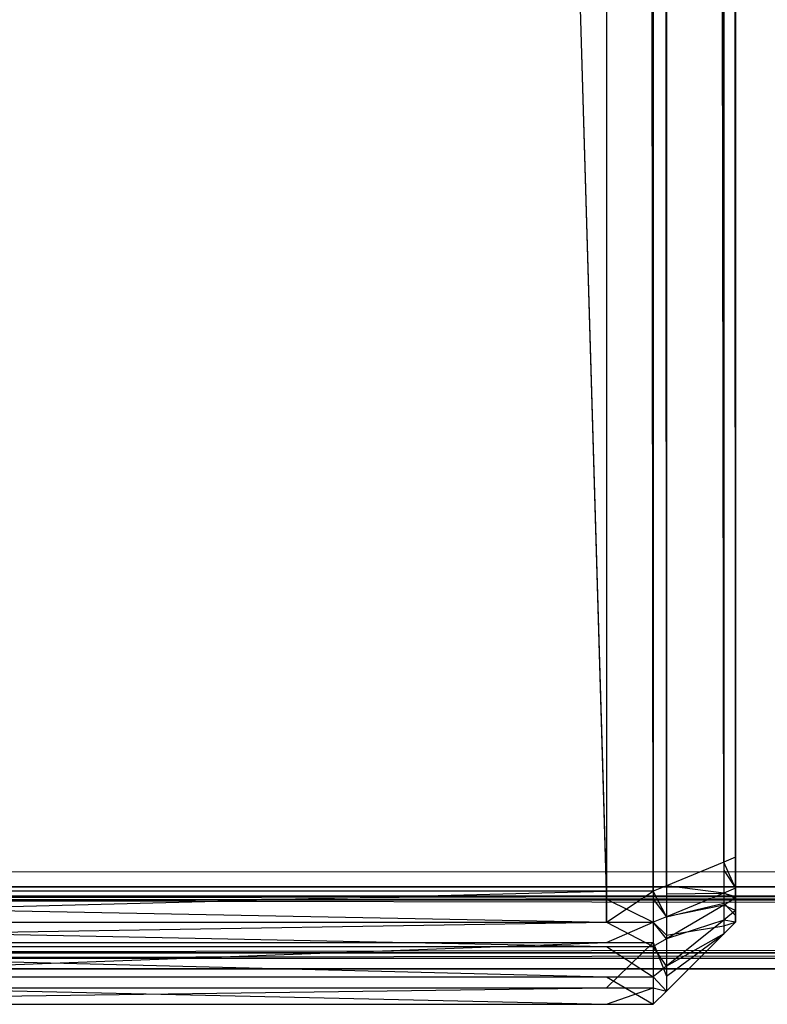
# Model space of a CAD drawing. Extents: x -0.418 to 0, y -0.27 to 0.
# Tile 9 of 77: x -0.41345 to -0.40891, y -0.27015 to -0.26416. Entities that reach past the tile are written whole.
import ezdxf

# ---------------------------------------------------------------- set-up
doc = ezdxf.new("R2010")
doc.units = 0
for name, color, linetype in [('L13_KORPUS1_5___REPLACEMTFOREMP', 7, 'CONTINUOUS'), ('L17_KORPUS1_1___REPLACEMTFOREMP', 7, 'CONTINUOUS'), ('L18_KORPUS1_0___REPLACEMTFOREMP', 7, 'CONTINUOUS')]:
    doc.layers.add(name, color=color, linetype=linetype)

msp = doc.modelspace()

# ---------------------------------------------------------------- linework, layer by layer
at = {"layer": 'L13_KORPUS1_5___REPLACEMTFOREMP', "color": 8}
for points, invisible_edges in [([(-0.409885, -0.269514, 1.509109), (-0.417254, -0.019395, 1.509109), (-0.417254, -0.269514, 1.509109), (-0.409885, -0.269514, 1.509109)], 13), ([(-0.417254, -0.019395, 1.509109), (-0.409885, -0.269514, 1.509109), (-0.409885, -0.022997, 1.509109), (-0.417254, -0.019395, 1.509109)], 14), ([(-0.417254, -0.019449, 0.006606), (-0.409885, -0.269466, 0.006606), (-0.417254, -0.269466, 0.006606), (-0.417254, -0.019449, 0.006606)], 13), ([(-0.409885, -0.269466, 0.006606), (-0.417254, -0.019449, 0.006606), (-0.409885, -0.023052, 0.006606), (-0.409885, -0.269466, 0.006606)], 14), ([(-0.409601, -0.269514, 1.509109), (-0.409885, -0.022997, 1.509109), (-0.409885, -0.269514, 1.509109), (-0.409601, -0.269514, 1.509109)], 13), ([(-0.409885, -0.022997, 1.509109), (-0.409601, -0.269514, 1.509109), (-0.409601, -0.022997, 1.509109), (-0.409885, -0.022997, 1.509109)], 14), ([(-0.409521, -0.269481, 1.509029), (-0.409601, -0.022997, 1.509109), (-0.409601, -0.269514, 1.509109), (-0.409521, -0.269481, 1.509029)], 13), ([(-0.409601, -0.022997, 1.509109), (-0.409521, -0.269481, 1.509029), (-0.409521, -0.02303, 1.509029), (-0.409601, -0.022997, 1.509109)], 14), ([(-0.409885, -0.023052, 0.006606), (-0.409601, -0.269466, 0.006606), (-0.409885, -0.269466, 0.006606), (-0.409885, -0.023052, 0.006606)], 13), ([(-0.409601, -0.269466, 0.006606), (-0.409885, -0.023052, 0.006606), (-0.409601, -0.023052, 0.006606), (-0.409601, -0.269466, 0.006606)], 14), ([(-0.409601, -0.023052, 0.006606), (-0.409521, -0.269433, 0.006686), (-0.409601, -0.269466, 0.006606), (-0.409601, -0.023052, 0.006606)], 13), ([(-0.409521, -0.269433, 0.006686), (-0.409601, -0.023052, 0.006606), (-0.409521, -0.023085, 0.006686), (-0.409521, -0.269433, 0.006686)], 14), ([(-0.409172, -0.269337, 1.50868), (-0.409521, -0.02303, 1.509029), (-0.409521, -0.269481, 1.509029), (-0.409172, -0.269337, 1.50868)], 13), ([(-0.409521, -0.02303, 1.509029), (-0.409172, -0.269337, 1.50868), (-0.409172, -0.023175, 1.50868), (-0.409521, -0.02303, 1.509029)], 14), ([(-0.409521, -0.023085, 0.006686), (-0.409172, -0.269289, 0.007035), (-0.409521, -0.269433, 0.006686), (-0.409521, -0.023085, 0.006686)], 13), ([(-0.409172, -0.269289, 0.007035), (-0.409521, -0.023085, 0.006686), (-0.409172, -0.023229, 0.007035), (-0.409172, -0.269289, 0.007035)], 14), ([(-0.409101, -0.269307, 1.508609), (-0.409172, -0.023175, 1.50868), (-0.409172, -0.269337, 1.50868), (-0.409101, -0.269307, 1.508609)], 13), ([(-0.409172, -0.023175, 1.50868), (-0.409101, -0.269307, 1.508609), (-0.409101, -0.023204, 1.508609), (-0.409172, -0.023175, 1.50868)], 14), ([(-0.409172, -0.023229, 0.007035), (-0.409101, -0.269259, 0.007106), (-0.409172, -0.269289, 0.007035), (-0.409172, -0.023229, 0.007035)], 13), ([(-0.409101, -0.269259, 0.007106), (-0.409172, -0.023229, 0.007035), (-0.409101, -0.023258, 0.007106), (-0.409101, -0.269259, 0.007106)], 14), ([(-0.409101, -0.023204, 1.50839), (-0.409101, -0.269307, 1.508609), (-0.409101, -0.269307, 1.50839), (-0.409101, -0.023204, 1.50839)], 13), ([(-0.409101, -0.269307, 1.508609), (-0.409101, -0.023204, 1.50839), (-0.409101, -0.023204, 1.508609), (-0.409101, -0.269307, 1.508609)], 14), ([(-0.409101, -0.269307, 1.50839), (-0.409101, -0.269259, 0.007325), (-0.409101, -0.023204, 1.50839), (-0.409101, -0.269307, 1.50839)], 13), ([(-0.409101, -0.023204, 1.50839), (-0.409101, -0.269259, 0.007325), (-0.409101, -0.023258, 0.007325), (-0.409101, -0.023204, 1.50839)], 10), ([(-0.409101, -0.023258, 0.007106), (-0.409101, -0.269259, 0.007325), (-0.409101, -0.269259, 0.007106), (-0.409101, -0.023258, 0.007106)], 13), ([(-0.409101, -0.269259, 0.007325), (-0.409101, -0.023258, 0.007106), (-0.409101, -0.023258, 0.007325), (-0.409101, -0.269259, 0.007325)], 14), ([(-0.409101, -0.269447, 0.007106), (-0.409172, -0.269289, 0.007035), (-0.409101, -0.269259, 0.007106), (-0.409101, -0.269447, 0.007106)], 14), ([(-0.409101, -0.269259, 0.007106), (-0.409101, -0.269356, 0.007325), (-0.409101, -0.269447, 0.007106), (-0.409101, -0.269259, 0.007106)], 13), ([(-0.409101, -0.269356, 0.007325), (-0.409101, -0.269259, 0.007106), (-0.409101, -0.269259, 0.007325), (-0.409101, -0.269356, 0.007325)], 14), ([(-0.409101, -0.269356, 1.50839), (-0.409101, -0.269356, 0.007325), (-0.409101, -0.269259, 0.007325), (-0.409101, -0.269356, 1.50839)], 13), ([(-0.409101, -0.269356, 1.50839), (-0.409101, -0.269259, 0.007325), (-0.409101, -0.269307, 1.50839), (-0.409101, -0.269356, 1.50839)], 10), ([(-0.409172, -0.269477, 0.007035), (-0.409521, -0.269433, 0.006686), (-0.409172, -0.269289, 0.007035), (-0.409172, -0.269477, 0.007035)], 14), ([(-0.409521, -0.269481, 1.509029), (-0.409172, -0.269477, 1.50868), (-0.409172, -0.269337, 1.50868), (-0.409521, -0.269481, 1.509029)], 14), ([(-0.409172, -0.269289, 0.007035), (-0.409101, -0.269447, 0.007106), (-0.409172, -0.269477, 0.007035), (-0.409172, -0.269289, 0.007035)], 13), ([(-0.409172, -0.269337, 1.50868), (-0.409101, -0.269447, 1.508609), (-0.409101, -0.269307, 1.508609), (-0.409172, -0.269337, 1.50868)], 14), ([(-0.409101, -0.269447, 1.508609), (-0.409172, -0.269337, 1.50868), (-0.409172, -0.269477, 1.50868), (-0.409101, -0.269447, 1.508609)], 13), ([(-0.409101, -0.269356, 1.50839), (-0.409101, -0.269307, 1.508609), (-0.409101, -0.269447, 1.508609), (-0.409101, -0.269356, 1.50839)], 13), ([(-0.409101, -0.269307, 1.508609), (-0.409101, -0.269356, 1.50839), (-0.409101, -0.269307, 1.50839), (-0.409101, -0.269307, 1.508609)], 14), ([(-0.409101, -0.269447, 1.508609), (-0.409101, -0.269376, 1.50837), (-0.409101, -0.269356, 1.50839), (-0.409101, -0.269447, 1.508609)], 14), ([(-0.409101, -0.26938, 0.007348), (-0.409101, -0.269447, 0.007106), (-0.409101, -0.269356, 0.007325), (-0.409101, -0.26938, 0.007348)], 14), ([(-0.409101, -0.269376, 1.50837), (-0.409101, -0.26938, 0.007348), (-0.409101, -0.269356, 0.007325), (-0.409101, -0.269376, 1.50837)], 13), ([(-0.409101, -0.269376, 1.50837), (-0.409101, -0.269356, 0.007325), (-0.409101, -0.269356, 1.50839), (-0.409101, -0.269376, 1.50837)], 10), ([(-0.409101, -0.269376, 1.50837), (-0.409101, -0.269447, 1.508609), (-0.409101, -0.269498, 1.508558), (-0.409101, -0.269376, 1.50837)], 13), ([(-0.409101, -0.269498, 1.508558), (-0.409101, -0.26942, 1.508327), (-0.409101, -0.269376, 1.50837), (-0.409101, -0.269498, 1.508558)], 14), ([(-0.409101, -0.26942, 1.508327), (-0.409101, -0.269409, 0.007377), (-0.409101, -0.269376, 1.50837), (-0.409101, -0.26942, 1.508327)], 13), ([(-0.409101, -0.269376, 1.50837), (-0.409101, -0.269409, 0.007377), (-0.409101, -0.26938, 0.007348), (-0.409101, -0.269376, 1.50837)], 10), ([(-0.409101, -0.269409, 0.007377), (-0.409101, -0.269508, 0.007168), (-0.409101, -0.26938, 0.007348), (-0.409101, -0.269409, 0.007377)], 14), ([(-0.409101, -0.269447, 0.007106), (-0.409101, -0.26938, 0.007348), (-0.409101, -0.269508, 0.007168), (-0.409101, -0.269447, 0.007106)], 13), ([(-0.409521, -0.269621, 0.006686), (-0.409601, -0.269466, 0.006606), (-0.409521, -0.269433, 0.006686), (-0.409521, -0.269621, 0.006686)], 14), ([(-0.409521, -0.269433, 0.006686), (-0.409172, -0.269477, 0.007035), (-0.409521, -0.269621, 0.006686), (-0.409521, -0.269433, 0.006686)], 13), ([(-0.409172, -0.269477, 1.50868), (-0.409101, -0.269498, 1.508558), (-0.409101, -0.269447, 1.508609), (-0.409172, -0.269477, 1.50868)], 14), ([(-0.409101, -0.269508, 0.007168), (-0.409172, -0.269477, 0.007035), (-0.409101, -0.269447, 0.007106), (-0.409101, -0.269508, 0.007168)], 14), ([(-0.409101, -0.269435, 0.007404), (-0.409101, -0.269584, 0.007244), (-0.409101, -0.269409, 0.007377), (-0.409101, -0.269435, 0.007404)], 14), ([(-0.409101, -0.269508, 0.007168), (-0.409101, -0.269409, 0.007377), (-0.409101, -0.269584, 0.007244), (-0.409101, -0.269508, 0.007168)], 13), ([(-0.409101, -0.269409, 0.007377), (-0.409101, -0.269435, 0.007548), (-0.409101, -0.269435, 0.007404), (-0.409101, -0.269409, 0.007377)], 13), ([(-0.409101, -0.269435, 0.007548), (-0.409101, -0.269409, 0.007377), (-0.409101, -0.269435, 1.508183), (-0.409101, -0.269435, 0.007548)], 10), ([(-0.409101, -0.269435, 1.508183), (-0.409101, -0.269409, 0.007377), (-0.409101, -0.269435, 1.508311), (-0.409101, -0.269435, 1.508183)], 13), ([(-0.409101, -0.269435, 1.508311), (-0.409101, -0.269409, 0.007377), (-0.409101, -0.26942, 1.508327), (-0.409101, -0.269435, 1.508311)], 10), ([(-0.409101, -0.26942, 1.508327), (-0.409101, -0.269498, 1.508558), (-0.409101, -0.269613, 1.508443), (-0.409101, -0.26942, 1.508327)], 13), ([(-0.409101, -0.269613, 1.508443), (-0.409101, -0.269435, 1.508311), (-0.409101, -0.26942, 1.508327), (-0.409101, -0.269613, 1.508443)], 14), ([(-0.409101, -0.269584, 0.007244), (-0.409101, -0.269435, 0.007404), (-0.409101, -0.269654, 0.007313), (-0.409101, -0.269584, 0.007244)], 13), ([(-0.409101, -0.269435, 1.508183), (-0.409101, -0.269654, 1.508402), (-0.409101, -0.269654, 1.508183), (-0.409101, -0.269435, 1.508183)], 13), ([(-0.409101, -0.269654, 1.508402), (-0.409101, -0.269435, 1.508183), (-0.409101, -0.269435, 1.508311), (-0.409101, -0.269654, 1.508402)], 14), ([(-0.409101, -0.269435, 0.007404), (-0.409101, -0.269654, 0.007548), (-0.409101, -0.269654, 0.007313), (-0.409101, -0.269435, 0.007404)], 13), ([(-0.409101, -0.269654, 0.007548), (-0.409101, -0.269435, 0.007404), (-0.409101, -0.269435, 0.007548), (-0.409101, -0.269654, 0.007548)], 14), ([(-0.409101, -0.269435, 1.508311), (-0.409101, -0.269613, 1.508443), (-0.409101, -0.269654, 1.508402), (-0.409101, -0.269435, 1.508311)], 13), ([(-0.409101, -0.269435, 0.007548), (-0.409101, -0.269654, 1.508183), (-0.409101, -0.269654, 0.007548), (-0.409101, -0.269435, 0.007548)], 13), ([(-0.409101, -0.269654, 1.508183), (-0.409101, -0.269435, 0.007548), (-0.409101, -0.269435, 1.508183), (-0.409101, -0.269654, 1.508183)], 14), ([(-0.409885, -0.269466, 0.006606), (-0.417254, -0.269654, 0.006606), (-0.417254, -0.269466, 0.006606), (-0.409885, -0.269466, 0.006606)], 13), ([(-0.417254, -0.269654, 0.006606), (-0.409885, -0.269466, 0.006606), (-0.409885, -0.269654, 0.006606), (-0.417254, -0.269654, 0.006606)], 14), ([(-0.409885, -0.269654, 1.509109), (-0.417254, -0.269514, 1.509109), (-0.417254, -0.269654, 1.509109), (-0.409885, -0.269654, 1.509109)], 13), ([(-0.417254, -0.269514, 1.509109), (-0.409885, -0.269654, 1.509109), (-0.409885, -0.269514, 1.509109), (-0.417254, -0.269514, 1.509109)], 14), ([(-0.409601, -0.269466, 0.006606), (-0.409885, -0.269654, 0.006606), (-0.409885, -0.269466, 0.006606), (-0.409601, -0.269466, 0.006606)], 13), ([(-0.409885, -0.269654, 0.006606), (-0.409601, -0.269466, 0.006606), (-0.409601, -0.269654, 0.006606), (-0.409885, -0.269654, 0.006606)], 14), ([(-0.409601, -0.269654, 1.509109), (-0.409885, -0.269514, 1.509109), (-0.409885, -0.269654, 1.509109), (-0.409601, -0.269654, 1.509109)], 13), ([(-0.409885, -0.269514, 1.509109), (-0.409601, -0.269654, 1.509109), (-0.409601, -0.269514, 1.509109), (-0.409885, -0.269514, 1.509109)], 14), ([(-0.409601, -0.269466, 0.006606), (-0.409521, -0.269621, 0.006686), (-0.409601, -0.269654, 0.006606), (-0.409601, -0.269466, 0.006606)], 13), ([(-0.409601, -0.269514, 1.509109), (-0.409521, -0.269621, 1.509029), (-0.409521, -0.269481, 1.509029), (-0.409601, -0.269514, 1.509109)], 14), ([(-0.409521, -0.269621, 1.509029), (-0.409601, -0.269514, 1.509109), (-0.409601, -0.269654, 1.509109), (-0.409521, -0.269621, 1.509029)], 13), ([(-0.409521, -0.269621, 1.509029), (-0.409172, -0.269538, 1.508619), (-0.409172, -0.269477, 1.50868), (-0.409521, -0.269621, 1.509029)], 14), ([(-0.409172, -0.26955, 0.007109), (-0.409521, -0.269621, 0.006686), (-0.409172, -0.269477, 0.007035), (-0.409172, -0.26955, 0.007109)], 14), ([(-0.409172, -0.269477, 1.50868), (-0.409521, -0.269481, 1.509029), (-0.409521, -0.269621, 1.509029), (-0.409172, -0.269477, 1.50868)], 13), ([(-0.409101, -0.269498, 1.508558), (-0.409172, -0.269477, 1.50868), (-0.409172, -0.269538, 1.508619), (-0.409101, -0.269498, 1.508558)], 13), ([(-0.409172, -0.269477, 0.007035), (-0.409101, -0.269508, 0.007168), (-0.409172, -0.26955, 0.007109), (-0.409172, -0.269477, 0.007035)], 13), ([(-0.409172, -0.269538, 1.508619), (-0.409101, -0.269613, 1.508443), (-0.409101, -0.269498, 1.508558), (-0.409172, -0.269538, 1.508619)], 14), ([(-0.409101, -0.269584, 0.007244), (-0.409172, -0.26955, 0.007109), (-0.409101, -0.269508, 0.007168), (-0.409101, -0.269584, 0.007244)], 14), ([(-0.409172, -0.269538, 1.508619), (-0.409521, -0.269621, 1.509029), (-0.409521, -0.269733, 1.508917), (-0.409172, -0.269538, 1.508619)], 13), ([(-0.409521, -0.269733, 1.508917), (-0.409172, -0.269676, 1.508481), (-0.409172, -0.269538, 1.508619), (-0.409521, -0.269733, 1.508917)], 14), ([(-0.409172, -0.269642, 0.0072), (-0.409521, -0.269755, 0.00682), (-0.409172, -0.26955, 0.007109), (-0.409172, -0.269642, 0.0072)], 14), ([(-0.409521, -0.269621, 0.006686), (-0.409172, -0.26955, 0.007109), (-0.409521, -0.269755, 0.00682), (-0.409521, -0.269621, 0.006686)], 13), ([(-0.409101, -0.269613, 1.508443), (-0.409172, -0.269538, 1.508619), (-0.409172, -0.269676, 1.508481), (-0.409101, -0.269613, 1.508443)], 13), ([(-0.409172, -0.26955, 0.007109), (-0.409101, -0.269584, 0.007244), (-0.409172, -0.269642, 0.0072), (-0.409172, -0.26955, 0.007109)], 13), ([(-0.409601, -0.269654, 1.509109), (-0.409521, -0.269733, 1.508917), (-0.409521, -0.269621, 1.509029), (-0.409601, -0.269654, 1.509109)], 14), ([(-0.409521, -0.269755, 0.00682), (-0.409601, -0.269654, 0.006606), (-0.409521, -0.269621, 0.006686), (-0.409521, -0.269755, 0.00682)], 14), ([(-0.409172, -0.269725, 0.007284), (-0.409521, -0.269922, 0.006987), (-0.409172, -0.269642, 0.0072), (-0.409172, -0.269725, 0.007284)], 14), ([(-0.409521, -0.269755, 0.00682), (-0.409172, -0.269642, 0.0072), (-0.409521, -0.269922, 0.006987), (-0.409521, -0.269755, 0.00682)], 13), ([(-0.409101, -0.269654, 0.007313), (-0.409172, -0.269642, 0.0072), (-0.409101, -0.269584, 0.007244), (-0.409101, -0.269654, 0.007313)], 14), ([(-0.409172, -0.269676, 1.508481), (-0.409101, -0.269654, 1.508402), (-0.409101, -0.269613, 1.508443), (-0.409172, -0.269676, 1.508481)], 14), ([(-0.409172, -0.269642, 0.0072), (-0.409101, -0.269654, 0.007313), (-0.409172, -0.269725, 0.007284), (-0.409172, -0.269642, 0.0072)], 13), ([(-0.409885, -0.269654, 1.509109), (-0.417254, -0.269777, 1.508986), (-0.409885, -0.269777, 1.508986), (-0.409885, -0.269654, 1.509109)], 13), ([(-0.417254, -0.269777, 1.508986), (-0.409885, -0.269654, 1.509109), (-0.417254, -0.269654, 1.509109), (-0.417254, -0.269777, 1.508986)], 14), ([(-0.409885, -0.269802, 0.006754), (-0.417254, -0.269654, 0.006606), (-0.409885, -0.269654, 0.006606), (-0.409885, -0.269802, 0.006754)], 13), ([(-0.417254, -0.269654, 0.006606), (-0.409885, -0.269802, 0.006754), (-0.417254, -0.269802, 0.006754), (-0.417254, -0.269654, 0.006606)], 14), ([(-0.409601, -0.269654, 1.509109), (-0.409885, -0.269777, 1.508986), (-0.409601, -0.269777, 1.508986), (-0.409601, -0.269654, 1.509109)], 13), ([(-0.409885, -0.269777, 1.508986), (-0.409601, -0.269654, 1.509109), (-0.409885, -0.269654, 1.509109), (-0.409885, -0.269777, 1.508986)], 14), ([(-0.409601, -0.269802, 0.006754), (-0.409885, -0.269654, 0.006606), (-0.409601, -0.269654, 0.006606), (-0.409601, -0.269802, 0.006754)], 13), ([(-0.409885, -0.269654, 0.006606), (-0.409601, -0.269802, 0.006754), (-0.409885, -0.269802, 0.006754), (-0.409885, -0.269654, 0.006606)], 14), ([(-0.409521, -0.269733, 1.508917), (-0.409601, -0.269654, 1.509109), (-0.409601, -0.269777, 1.508986), (-0.409521, -0.269733, 1.508917)], 13), ([(-0.409601, -0.269654, 0.006606), (-0.409521, -0.269755, 0.00682), (-0.409601, -0.269802, 0.006754), (-0.409601, -0.269654, 0.006606)], 13), ([(-0.409172, -0.269676, 1.508481), (-0.409521, -0.269733, 1.508917), (-0.409521, -0.269983, 1.508666), (-0.409172, -0.269676, 1.508481)], 13), ([(-0.409521, -0.269983, 1.508666), (-0.409172, -0.269725, 1.508431), (-0.409172, -0.269676, 1.508481), (-0.409521, -0.269983, 1.508666)], 14), ([(-0.409101, -0.269654, 1.508402), (-0.409172, -0.269725, 1.508212), (-0.409101, -0.269654, 1.508183), (-0.409101, -0.269654, 1.508402)], 13), ([(-0.409172, -0.269725, 1.508212), (-0.409101, -0.269654, 1.508402), (-0.409172, -0.269725, 1.508431), (-0.409172, -0.269725, 1.508212)], 14), ([(-0.409101, -0.269654, 0.007313), (-0.409172, -0.269725, 0.007518), (-0.409172, -0.269725, 0.007284), (-0.409101, -0.269654, 0.007313)], 13), ([(-0.409172, -0.269725, 0.007518), (-0.409101, -0.269654, 0.007313), (-0.409101, -0.269654, 0.007548), (-0.409172, -0.269725, 0.007518)], 14), ([(-0.409101, -0.269654, 1.508402), (-0.409172, -0.269676, 1.508481), (-0.409172, -0.269725, 1.508431), (-0.409101, -0.269654, 1.508402)], 13), ([(-0.409101, -0.269654, 0.007548), (-0.409172, -0.269725, 1.508212), (-0.409172, -0.269725, 0.007518), (-0.409101, -0.269654, 0.007548)], 13), ([(-0.409172, -0.269725, 1.508212), (-0.409101, -0.269654, 0.007548), (-0.409101, -0.269654, 1.508183), (-0.409172, -0.269725, 1.508212)], 14), ([(-0.409601, -0.269777, 1.508986), (-0.409521, -0.269983, 1.508666), (-0.409521, -0.269733, 1.508917), (-0.409601, -0.269777, 1.508986)], 14), ([(-0.409521, -0.269922, 0.006987), (-0.409601, -0.269802, 0.006754), (-0.409521, -0.269755, 0.00682), (-0.409521, -0.269922, 0.006987)], 14), ([(-0.409521, -0.269922, 0.006987), (-0.409172, -0.269725, 0.007284), (-0.409521, -0.270074, 0.007139), (-0.409521, -0.269922, 0.006987)], 13), ([(-0.409172, -0.269725, 0.007518), (-0.409521, -0.270074, 1.508357), (-0.409521, -0.270074, 0.007374), (-0.409172, -0.269725, 0.007518)], 13), ([(-0.409521, -0.270074, 1.508357), (-0.409172, -0.269725, 0.007518), (-0.409172, -0.269725, 1.508212), (-0.409521, -0.270074, 1.508357)], 14), ([(-0.409172, -0.269725, 1.508431), (-0.409521, -0.269983, 1.508666), (-0.409521, -0.270074, 1.508576), (-0.409172, -0.269725, 1.508431)], 13), ([(-0.409172, -0.269725, 0.007284), (-0.409521, -0.270074, 0.007374), (-0.409521, -0.270074, 0.007139), (-0.409172, -0.269725, 0.007284)], 13), ([(-0.409521, -0.270074, 0.007374), (-0.409172, -0.269725, 0.007284), (-0.409172, -0.269725, 0.007518), (-0.409521, -0.270074, 0.007374)], 14), ([(-0.409172, -0.269725, 1.508431), (-0.409521, -0.270074, 1.508357), (-0.409172, -0.269725, 1.508212), (-0.409172, -0.269725, 1.508431)], 13), ([(-0.409521, -0.270074, 1.508357), (-0.409172, -0.269725, 1.508431), (-0.409521, -0.270074, 1.508576), (-0.409521, -0.270074, 1.508357)], 14), ([(-0.409885, -0.269777, 1.508986), (-0.417254, -0.270054, 1.508709), (-0.409885, -0.270054, 1.508709), (-0.409885, -0.269777, 1.508986)], 13), ([(-0.417254, -0.270054, 1.508709), (-0.409885, -0.269777, 1.508986), (-0.417254, -0.269777, 1.508986), (-0.417254, -0.270054, 1.508709)], 14), ([(-0.409885, -0.269986, 0.006938), (-0.417254, -0.269802, 0.006754), (-0.409885, -0.269802, 0.006754), (-0.409885, -0.269986, 0.006938)], 13), ([(-0.417254, -0.269802, 0.006754), (-0.409885, -0.269986, 0.006938), (-0.417254, -0.269986, 0.006938), (-0.417254, -0.269802, 0.006754)], 14), ([(-0.409601, -0.269777, 1.508986), (-0.409885, -0.270054, 1.508709), (-0.409601, -0.270054, 1.508709), (-0.409601, -0.269777, 1.508986)], 13), ([(-0.409885, -0.270054, 1.508709), (-0.409601, -0.269777, 1.508986), (-0.409885, -0.269777, 1.508986), (-0.409885, -0.270054, 1.508709)], 14), ([(-0.409601, -0.269986, 0.006938), (-0.409885, -0.269802, 0.006754), (-0.409601, -0.269802, 0.006754), (-0.409601, -0.269986, 0.006938)], 13), ([(-0.409885, -0.269802, 0.006754), (-0.409601, -0.269986, 0.006938), (-0.409885, -0.269986, 0.006938), (-0.409885, -0.269802, 0.006754)], 14), ([(-0.409521, -0.269983, 1.508666), (-0.409601, -0.269777, 1.508986), (-0.409601, -0.270054, 1.508709), (-0.409521, -0.269983, 1.508666)], 13), ([(-0.409601, -0.269802, 0.006754), (-0.409521, -0.269922, 0.006987), (-0.409601, -0.269986, 0.006938), (-0.409601, -0.269802, 0.006754)], 13), ([(-0.409521, -0.270074, 0.007139), (-0.409601, -0.269986, 0.006938), (-0.409521, -0.269922, 0.006987), (-0.409521, -0.270074, 0.007139)], 14), ([(-0.409885, -0.270154, 0.007106), (-0.417254, -0.269986, 0.006938), (-0.409885, -0.269986, 0.006938), (-0.409885, -0.270154, 0.007106)], 13), ([(-0.417254, -0.269986, 0.006938), (-0.409885, -0.270154, 0.007106), (-0.417254, -0.270154, 0.007106), (-0.417254, -0.269986, 0.006938)], 14), ([(-0.409601, -0.270154, 0.007106), (-0.409885, -0.269986, 0.006938), (-0.409601, -0.269986, 0.006938), (-0.409601, -0.270154, 0.007106)], 13), ([(-0.409885, -0.269986, 0.006938), (-0.409601, -0.270154, 0.007106), (-0.409885, -0.270154, 0.007106), (-0.409885, -0.269986, 0.006938)], 14), ([(-0.409601, -0.270054, 1.508709), (-0.409521, -0.270074, 1.508576), (-0.409521, -0.269983, 1.508666), (-0.409601, -0.270054, 1.508709)], 14), ([(-0.409601, -0.269986, 0.006938), (-0.409521, -0.270074, 0.007139), (-0.409601, -0.270154, 0.007106), (-0.409601, -0.269986, 0.006938)], 13), ([(-0.409885, -0.270054, 1.508709), (-0.417254, -0.270154, 1.508609), (-0.409885, -0.270154, 1.508609), (-0.409885, -0.270054, 1.508709)], 13), ([(-0.417254, -0.270154, 1.508609), (-0.409885, -0.270054, 1.508709), (-0.417254, -0.270054, 1.508709), (-0.417254, -0.270154, 1.508609)], 14), ([(-0.409601, -0.270054, 1.508709), (-0.409885, -0.270154, 1.508609), (-0.409601, -0.270154, 1.508609), (-0.409601, -0.270054, 1.508709)], 13), ([(-0.409885, -0.270154, 1.508609), (-0.409601, -0.270054, 1.508709), (-0.409885, -0.270054, 1.508709), (-0.409885, -0.270154, 1.508609)], 14), ([(-0.409521, -0.270074, 1.508576), (-0.409601, -0.270054, 1.508709), (-0.409601, -0.270154, 1.508609), (-0.409521, -0.270074, 1.508576)], 13), ([(-0.409521, -0.270074, 1.508576), (-0.409601, -0.270154, 1.50839), (-0.409521, -0.270074, 1.508357), (-0.409521, -0.270074, 1.508576)], 13), ([(-0.409601, -0.270154, 1.50839), (-0.409521, -0.270074, 1.508576), (-0.409601, -0.270154, 1.508609), (-0.409601, -0.270154, 1.50839)], 14), ([(-0.409521, -0.270074, 0.007139), (-0.409601, -0.270154, 0.007341), (-0.409601, -0.270154, 0.007106), (-0.409521, -0.270074, 0.007139)], 13), ([(-0.409601, -0.270154, 0.007341), (-0.409521, -0.270074, 0.007139), (-0.409521, -0.270074, 0.007374), (-0.409601, -0.270154, 0.007341)], 14), ([(-0.409521, -0.270074, 0.007374), (-0.409601, -0.270154, 1.50839), (-0.409601, -0.270154, 0.007341), (-0.409521, -0.270074, 0.007374)], 13), ([(-0.409601, -0.270154, 1.50839), (-0.409521, -0.270074, 0.007374), (-0.409521, -0.270074, 1.508357), (-0.409601, -0.270154, 1.50839)], 14), ([(-0.409885, -0.270154, 0.007341), (-0.417254, -0.270154, 0.007106), (-0.409885, -0.270154, 0.007106), (-0.409885, -0.270154, 0.007341)], 13), ([(-0.417254, -0.270154, 0.007106), (-0.409885, -0.270154, 0.007341), (-0.417254, -0.270154, 0.007341), (-0.417254, -0.270154, 0.007106)], 14), ([(-0.409885, -0.270154, 1.50839), (-0.417254, -0.270154, 0.007341), (-0.409885, -0.270154, 0.007341), (-0.409885, -0.270154, 1.50839)], 13), ([(-0.417254, -0.270154, 0.007341), (-0.409885, -0.270154, 1.50839), (-0.417254, -0.270154, 1.50839), (-0.417254, -0.270154, 0.007341)], 14), ([(-0.409885, -0.270154, 1.508609), (-0.417254, -0.270154, 1.50839), (-0.409885, -0.270154, 1.50839), (-0.409885, -0.270154, 1.508609)], 13), ([(-0.417254, -0.270154, 1.50839), (-0.409885, -0.270154, 1.508609), (-0.417254, -0.270154, 1.508609), (-0.417254, -0.270154, 1.50839)], 14), ([(-0.409601, -0.270154, 0.007341), (-0.409885, -0.270154, 0.007106), (-0.409601, -0.270154, 0.007106), (-0.409601, -0.270154, 0.007341)], 13), ([(-0.409885, -0.270154, 0.007106), (-0.409601, -0.270154, 0.007341), (-0.409885, -0.270154, 0.007341), (-0.409885, -0.270154, 0.007106)], 14), ([(-0.409601, -0.270154, 1.50839), (-0.409885, -0.270154, 0.007341), (-0.409601, -0.270154, 0.007341), (-0.409601, -0.270154, 1.50839)], 13), ([(-0.409885, -0.270154, 0.007341), (-0.409601, -0.270154, 1.50839), (-0.409885, -0.270154, 1.50839), (-0.409885, -0.270154, 0.007341)], 14), ([(-0.409601, -0.270154, 1.508609), (-0.409885, -0.270154, 1.50839), (-0.409601, -0.270154, 1.50839), (-0.409601, -0.270154, 1.508609)], 13), ([(-0.409885, -0.270154, 1.50839), (-0.409601, -0.270154, 1.508609), (-0.409885, -0.270154, 1.508609), (-0.409885, -0.270154, 1.50839)], 14)]:
    msp.add_3dface(points, dxfattribs=dict(at, invisible_edges=invisible_edges))
at = {"layer": 'L17_KORPUS1_1___REPLACEMTFOREMP', "color": 8}
for points, invisible_edges in [([(-0.417096, -0.269344), (-0.417092, -0.000749), (-0.209002, -0.269344), (-0.417096, -0.269344)], 15), ([(-0.417092, -0.00075, 0.007694), (-0.417096, -0.269343, 0.007694), (-0.209002, -0.269343, 0.007694), (-0.417092, -0.00075, 0.007694)], 15), ([(-0.209002, -0.269344), (-0.417092, -0.000749), (-0.209002, -0.000749), (-0.209002, -0.269344)], 11), ([(-0.417092, -0.00075, 0.007694), (-0.209002, -0.269343, 0.007694), (-0.209002, -0.00075, 0.007694), (-0.417092, -0.00075, 0.007694)], 11), ([(-0.209002, -0.269438, 0.007694), (-0.417096, -0.269343, 0.007694), (-0.417096, -0.269438, 0.007694), (-0.209002, -0.269438, 0.007694)], 13), ([(-0.417096, -0.269343, 0.007694), (-0.209002, -0.269438, 0.007694), (-0.209002, -0.269343, 0.007694), (-0.417096, -0.269343, 0.007694)], 14), ([(-0.209002, -0.269344), (-0.417096, -0.269438), (-0.417096, -0.269344), (-0.209002, -0.269344)], 13), ([(-0.417096, -0.269438), (-0.209002, -0.269344), (-0.209002, -0.269438), (-0.417096, -0.269438)], 14), ([(-0.209002, -0.269438), (-0.417129, -0.269518, 0.00008), (-0.417096, -0.269438), (-0.209002, -0.269438)], 13), ([(-0.417129, -0.269518, 0.00008), (-0.209002, -0.269438), (-0.209002, -0.269518, 0.00008), (-0.417129, -0.269518, 0.00008)], 14), ([(-0.209002, -0.269438, 0.007694), (-0.417119, -0.269495, 0.007637), (-0.209002, -0.269495, 0.007637), (-0.209002, -0.269438, 0.007694)], 13), ([(-0.417119, -0.269495, 0.007637), (-0.209002, -0.269438, 0.007694), (-0.417096, -0.269438, 0.007694), (-0.417119, -0.269495, 0.007637)], 14), ([(-0.417129, -0.269518, 0.00008), (-0.209002, -0.269874, 0.000436), (-0.417276, -0.269874, 0.000436), (-0.417129, -0.269518, 0.00008)], 14), ([(-0.209002, -0.269495, 0.007637), (-0.417262, -0.269839, 0.007293), (-0.209002, -0.269839, 0.007293), (-0.209002, -0.269495, 0.007637)], 13), ([(-0.417262, -0.269839, 0.007293), (-0.209002, -0.269495, 0.007637), (-0.417119, -0.269495, 0.007637), (-0.417262, -0.269839, 0.007293)], 14), ([(-0.209002, -0.269874, 0.000436), (-0.417129, -0.269518, 0.00008), (-0.209002, -0.269518, 0.00008), (-0.209002, -0.269874, 0.000436)], 13), ([(-0.209002, -0.269938, 0.007194), (-0.417262, -0.269839, 0.007293), (-0.417303, -0.269938, 0.007194), (-0.209002, -0.269938, 0.007194)], 13), ([(-0.209002, -0.269874, 0.000436), (-0.417303, -0.269938, 0.0005), (-0.417276, -0.269874, 0.000436), (-0.209002, -0.269874, 0.000436)], 13), ([(-0.417303, -0.269938, 0.0005), (-0.209002, -0.269874, 0.000436), (-0.209002, -0.269938, 0.0005), (-0.417303, -0.269938, 0.0005)], 14), ([(-0.417262, -0.269839, 0.007293), (-0.209002, -0.269938, 0.007194), (-0.209002, -0.269839, 0.007293), (-0.417262, -0.269839, 0.007293)], 14), ([(-0.209002, -0.269938, 0.0005), (-0.417303, -0.269938, 0.000566), (-0.417303, -0.269938, 0.0005), (-0.209002, -0.269938, 0.0005)], 13), ([(-0.417303, -0.269938, 0.000566), (-0.209002, -0.269938, 0.0005), (-0.209002, -0.269938, 0.000566), (-0.417303, -0.269938, 0.000566)], 14), ([(-0.209002, -0.269938, 0.000566), (-0.417303, -0.269938, 0.007022), (-0.417303, -0.269938, 0.000566), (-0.209002, -0.269938, 0.000566)], 13), ([(-0.417303, -0.269938, 0.007022), (-0.209002, -0.269938, 0.000566), (-0.209002, -0.269938, 0.007022), (-0.417303, -0.269938, 0.007022)], 14), ([(-0.209002, -0.269938, 0.007022), (-0.417303, -0.269938, 0.007194), (-0.417303, -0.269938, 0.007022), (-0.209002, -0.269938, 0.007022)], 13), ([(-0.417303, -0.269938, 0.007194), (-0.209002, -0.269938, 0.007022), (-0.209002, -0.269938, 0.007194), (-0.417303, -0.269938, 0.007194)], 14)]:
    msp.add_3dface(points, dxfattribs=dict(at, invisible_edges=invisible_edges))
at = {"layer": 'L18_KORPUS1_0___REPLACEMTFOREMP', "color": 8}
for points, invisible_edges in [([(-0.417092, -0.000749, 1.516), (-0.417096, -0.269344, 1.516), (-0.209002, -0.269344, 1.516), (-0.417092, -0.000749, 1.516)], 15), ([(-0.417096, -0.269343, 1.508306), (-0.417092, -0.00075, 1.508306), (-0.209002, -0.269343, 1.508306), (-0.417096, -0.269343, 1.508306)], 15), ([(-0.417092, -0.000749, 1.516), (-0.209002, -0.269344, 1.516), (-0.209002, -0.000749, 1.516), (-0.417092, -0.000749, 1.516)], 9), ([(-0.209002, -0.269343, 1.508306), (-0.417092, -0.00075, 1.508306), (-0.209002, -0.00075, 1.508306), (-0.209002, -0.269343, 1.508306)], 11), ([(-0.209002, -0.269343, 1.508306), (-0.417096, -0.269438, 1.508306), (-0.417096, -0.269343, 1.508306), (-0.209002, -0.269343, 1.508306)], 13), ([(-0.417096, -0.269438, 1.508306), (-0.209002, -0.269343, 1.508306), (-0.209002, -0.269438, 1.508306), (-0.417096, -0.269438, 1.508306)], 14), ([(-0.209002, -0.269438, 1.516), (-0.417096, -0.269344, 1.516), (-0.417096, -0.269438, 1.516), (-0.209002, -0.269438, 1.516)], 13), ([(-0.417096, -0.269344, 1.516), (-0.209002, -0.269438, 1.516), (-0.209002, -0.269344, 1.516), (-0.417096, -0.269344, 1.516)], 14), ([(-0.209002, -0.269438, 1.516), (-0.417129, -0.269518, 1.51592), (-0.209002, -0.269518, 1.51592), (-0.209002, -0.269438, 1.516)], 13), ([(-0.417129, -0.269518, 1.51592), (-0.209002, -0.269438, 1.516), (-0.417096, -0.269438, 1.516), (-0.417129, -0.269518, 1.51592)], 14), ([(-0.417096, -0.269438, 1.508306), (-0.209002, -0.269495, 1.508363), (-0.417119, -0.269495, 1.508363), (-0.417096, -0.269438, 1.508306)], 14), ([(-0.209002, -0.269495, 1.508363), (-0.417096, -0.269438, 1.508306), (-0.209002, -0.269438, 1.508306), (-0.209002, -0.269495, 1.508363)], 13), ([(-0.209002, -0.269518, 1.51592), (-0.417276, -0.269874, 1.515564), (-0.209002, -0.269874, 1.515564), (-0.209002, -0.269518, 1.51592)], 13), ([(-0.417276, -0.269874, 1.515564), (-0.209002, -0.269518, 1.51592), (-0.417129, -0.269518, 1.51592), (-0.417276, -0.269874, 1.515564)], 14), ([(-0.417119, -0.269495, 1.508363), (-0.209002, -0.269839, 1.508707), (-0.417262, -0.269839, 1.508707), (-0.417119, -0.269495, 1.508363)], 14), ([(-0.209002, -0.269839, 1.508707), (-0.417119, -0.269495, 1.508363), (-0.209002, -0.269495, 1.508363), (-0.209002, -0.269839, 1.508707)], 13), ([(-0.417262, -0.269839, 1.508707), (-0.209002, -0.269938, 1.508806), (-0.417303, -0.269938, 1.508806), (-0.417262, -0.269839, 1.508707)], 14), ([(-0.209002, -0.269874, 1.515564), (-0.417303, -0.269938, 1.5155), (-0.209002, -0.269938, 1.5155), (-0.209002, -0.269874, 1.515564)], 13), ([(-0.417303, -0.269938, 1.5155), (-0.209002, -0.269874, 1.515564), (-0.417276, -0.269874, 1.515564), (-0.417303, -0.269938, 1.5155)], 14), ([(-0.209002, -0.269938, 1.508806), (-0.417262, -0.269839, 1.508707), (-0.209002, -0.269839, 1.508707), (-0.209002, -0.269938, 1.508806)], 13), ([(-0.209002, -0.269938, 1.5155), (-0.417303, -0.269938, 1.515434), (-0.209002, -0.269938, 1.515434), (-0.209002, -0.269938, 1.5155)], 13), ([(-0.417303, -0.269938, 1.515434), (-0.209002, -0.269938, 1.5155), (-0.417303, -0.269938, 1.5155), (-0.417303, -0.269938, 1.515434)], 14), ([(-0.209002, -0.269938, 1.515434), (-0.417303, -0.269938, 1.508978), (-0.209002, -0.269938, 1.508978), (-0.209002, -0.269938, 1.515434)], 13), ([(-0.417303, -0.269938, 1.508978), (-0.209002, -0.269938, 1.515434), (-0.417303, -0.269938, 1.515434), (-0.417303, -0.269938, 1.508978)], 14), ([(-0.209002, -0.269938, 1.508978), (-0.417303, -0.269938, 1.508806), (-0.209002, -0.269938, 1.508806), (-0.209002, -0.269938, 1.508978)], 13), ([(-0.417303, -0.269938, 1.508806), (-0.209002, -0.269938, 1.508978), (-0.417303, -0.269938, 1.508978), (-0.417303, -0.269938, 1.508806)], 14)]:
    msp.add_3dface(points, dxfattribs=dict(at, invisible_edges=invisible_edges))

doc.saveas('drawing.dxf')
